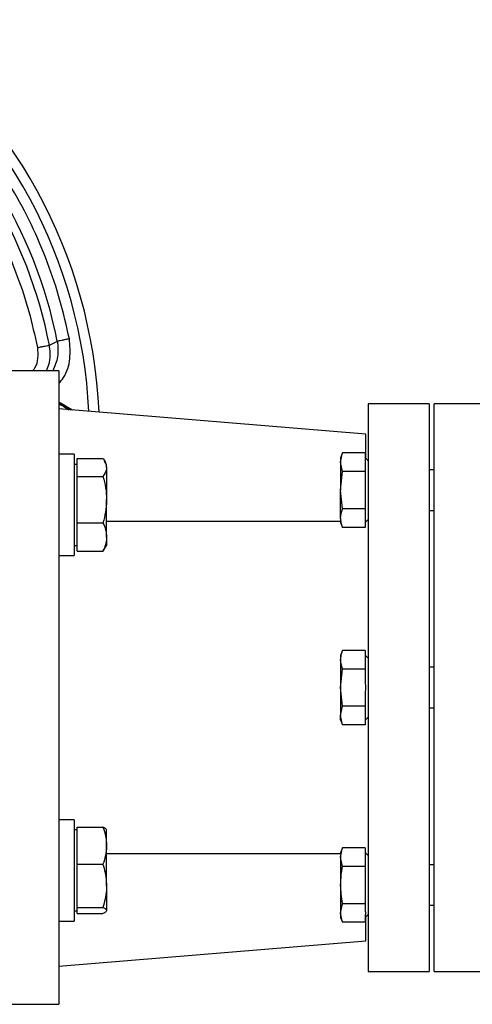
# Model space of a CAD drawing. Header units: millimetres. Extents: x 3 to 4919, y -224 to 3490.
# Tile 24 of 55: x 1711 to 1800, y 2006 to 2200. Entities that reach past the tile are written whole.
import ezdxf

# ---------------------------------------------------------------- set-up
doc = ezdxf.new("R2010")
doc.units = ezdxf.units.MM

msp = doc.modelspace()

# ---------------------------------------------------------------- linework, layer by layer
at = {"color": 7, "linetype": 'Continuous', "lineweight": 25}
for p, q in [((1716.83, 2135.81), (1718.4, 2136.59)), ((1718.71, 2130.74), (1706.71, 2130.74)), ((1718.71, 2130.74), (1718.71, 2005.74)), ((1719.96, 2123.87), (1718.71, 2124.59)), ((1791.71, 2124.24), (1779.71, 2124.24)), ((1779.71, 2124.24), (1779.71, 2012.24)), ((1791.71, 2124.24), (1791.71, 2012.24)), ((1807.71, 2124.24), (1792.71, 2124.24)), ((1792.71, 2068.24), (1792.71, 2124.24)), ((1779.21, 2118.24), (1718.71, 2123.24)), ((1721.44, 2123.01), (1719.96, 2123.87)), ((1779.21, 2113.52), (1779.21, 2118.24)), ((1721.71, 2114.3), (1718.71, 2114.3)), ((1721.71, 2114.3), (1721.71, 2094.3)), ((1774.62, 2114.56), (1774.26, 2113.57)), ((1774.26, 2112.72), (1774.62, 2114.56)), ((1779.11, 2114.56), (1774.62, 2114.56)), ((1779.11, 2114.56), (1779.11, 2113.12)), ((1722.31, 2112.3), (1721.71, 2112.3)), ((1722.31, 2111.69), (1722.31, 2113.46)), ((1722.31, 2113.46), (1727.4, 2113.46)), ((1728.11, 2112.3), (1727.73, 2112.95)), ((1728.11, 2111.69), (1728.11, 2112.3)), ((1774.26, 2113.57), (1774.26, 2112.72)), ((1774.26, 2112.72), (1774.26, 2107.21)), ((1774.62, 2110.88), (1774.26, 2112.72)), ((1779.71, 2113.02), (1779.11, 2113.62)), ((1779.11, 2113.12), (1779.11, 2112.32)), ((1779.11, 2112.32), (1779.11, 2110.88)), ((1722.31, 2109.93), (1722.31, 2111.69)), ((1728.11, 2111.69), (1728.11, 2105.35)), ((1774.26, 2107.21), (1774.62, 2110.88)), ((1779.11, 2110.88), (1774.62, 2110.88)), ((1779.11, 2110.88), (1779.11, 2108.01)), ((1792.71, 2111.21), (1791.71, 2111.21)), ((1722.31, 2105.35), (1722.31, 2109.93)), ((1722.31, 2109.93), (1727.4, 2109.93)), ((1774.62, 2103.53), (1774.26, 2107.21)), ((1774.26, 2101.7), (1774.26, 2107.21)), ((1779.11, 2108.01), (1779.11, 2106.41)), ((1779.11, 2106.41), (1779.11, 2103.53)), ((1722.31, 2100.77), (1722.31, 2105.35)), ((1728.11, 2097.96), (1728.11, 2105.35)), ((1779.11, 2103.53), (1774.62, 2103.53)), ((1779.11, 2103.53), (1779.11, 2102.1)), ((1791.71, 2103.21), (1792.71, 2103.21)), ((1722.31, 2100.77), (1727.4, 2100.77)), ((1722.31, 2097.96), (1722.31, 2100.77)), ((1774.26, 2100.99), (1728.11, 2100.99)), ((1774.26, 2101.7), (1774.26, 2100.84)), ((1774.26, 2100.84), (1774.62, 2099.86)), ((1779.11, 2102.1), (1779.11, 2101.3)), ((1779.11, 2100.79), (1779.71, 2101.39)), ((1779.11, 2101.3), (1779.11, 2099.86)), ((1779.71, 2101.24), (1779.56, 2101.24)), ((1779.11, 2099.86), (1774.62, 2099.86)), ((1722.31, 2095.14), (1722.31, 2097.96)), ((1728.11, 2097.96), (1728.11, 2096.3)), ((1721.71, 2096.3), (1722.31, 2096.3)), ((1722.31, 2095.14), (1727.4, 2095.14)), ((1727.4, 2095.14), (1727.65, 2095.66)), ((1727.73, 2095.64), (1728.11, 2096.3)), ((1718.71, 2094.3), (1721.71, 2094.3)), ((1774.62, 2075.59), (1774.26, 2074.6)), ((1779.11, 2075.59), (1774.62, 2075.59)), ((1779.11, 2075.59), (1779.11, 2074.15)), ((1774.26, 2074.6), (1774.26, 2073.75)), ((1774.26, 2073.75), (1774.26, 2068.24)), ((1779.71, 2074.05), (1779.11, 2074.65)), ((1779.11, 2074.15), (1779.11, 2073.35)), ((1779.11, 2073.35), (1779.11, 2071.91)), ((1774.26, 2068.24), (1774.62, 2071.91)), ((1779.11, 2071.91), (1774.62, 2071.91)), ((1779.11, 2071.91), (1779.11, 2069.04)), ((1792.71, 2072.24), (1791.71, 2072.24)), ((1774.62, 2064.56), (1774.26, 2068.24)), ((1774.26, 2068.24), (1774.26, 2062.72)), ((1792.71, 2012.24), (1792.71, 2068.24)), ((1779.11, 2067.44), (1779.11, 2064.56)), ((1774.26, 2062.72), (1774.62, 2064.56)), ((1779.11, 2064.56), (1774.62, 2064.56)), ((1779.11, 2064.56), (1779.11, 2063.12)), ((1791.71, 2064.24), (1792.71, 2064.24)), ((1774.62, 2060.89), (1774.26, 2062.72)), ((1774.26, 2061.87), (1774.26, 2062.72)), ((1774.26, 2061.87), (1774.62, 2060.89)), ((1779.11, 2063.12), (1779.11, 2062.32)), ((1779.11, 2061.82), (1779.71, 2062.42)), ((1779.11, 2062.32), (1779.11, 2060.89)), ((1779.11, 2060.89), (1774.62, 2060.89)), ((1721.71, 2042.17), (1718.71, 2042.17)), ((1721.71, 2042.17), (1721.71, 2022.17)), ((1722.31, 2037.05), (1722.31, 2040.71)), ((1722.31, 2040.71), (1727.4, 2040.71)), ((1722.31, 2040.17), (1721.71, 2040.17)), ((1728.11, 2037.05), (1728.11, 2040.17)), ((1722.31, 2033.39), (1722.31, 2037.05)), ((1728.11, 2029.12), (1728.11, 2037.05)), ((1774.62, 2036.62), (1774.26, 2035.63)), ((1774.26, 2034.78), (1774.62, 2036.62)), ((1779.11, 2036.62), (1774.62, 2036.62)), ((1779.11, 2036.62), (1779.11, 2035.18)), ((1728.11, 2035.48), (1774.26, 2035.48)), ((1774.26, 2035.63), (1774.26, 2034.78)), ((1774.62, 2032.94), (1774.26, 2034.78)), ((1774.26, 2034.78), (1774.26, 2029.27)), ((1779.71, 2035.08), (1779.11, 2035.68)), ((1779.11, 2035.18), (1779.11, 2034.38)), ((1779.56, 2035.24), (1779.71, 2035.24)), ((1722.31, 2033.39), (1727.4, 2033.39)), ((1722.31, 2029.12), (1722.31, 2033.39)), ((1779.11, 2032.94), (1774.62, 2032.94)), ((1779.11, 2034.38), (1779.11, 2032.94)), ((1779.11, 2032.94), (1779.11, 2030.06)), ((1792.71, 2033.27), (1791.71, 2033.27)), ((1722.31, 2024.85), (1722.31, 2029.12)), ((1728.11, 2029.12), (1728.11, 2024.24)), ((1774.26, 2029.27), (1774.26, 2023.75)), ((1779.11, 2030.06), (1779.11, 2028.47)), ((1779.11, 2028.47), (1779.11, 2025.59)), ((1722.31, 2024.85), (1727.4, 2024.85)), ((1722.31, 2024.24), (1722.31, 2024.85)), ((1774.26, 2023.75), (1774.62, 2025.59)), ((1779.11, 2025.59), (1774.62, 2025.59)), ((1779.11, 2025.59), (1779.11, 2024.15)), ((1791.71, 2025.27), (1792.71, 2025.27)), ((1721.71, 2024.17), (1722.31, 2024.17)), ((1722.31, 2023.64), (1722.31, 2024.24)), ((1722.31, 2023.64), (1727.4, 2023.64)), ((1774.62, 2021.92), (1774.26, 2023.75)), ((1774.26, 2023.75), (1774.26, 2022.9)), ((1774.26, 2022.9), (1774.62, 2021.92)), ((1779.11, 2022.85), (1779.71, 2023.45)), ((1779.11, 2023.35), (1779.11, 2021.92)), ((1779.21, 2018.24), (1779.21, 2022.95)), ((1718.71, 2022.17), (1721.71, 2022.17)), ((1779.11, 2021.92), (1774.62, 2021.92)), ((1718.71, 2013.24), (1779.21, 2018.24)), ((1779.71, 2012.24), (1791.71, 2012.24)), ((1792.71, 2012.24), (1807.71, 2012.24)), ((1706.71, 2005.74), (1718.71, 2005.74))]:
    msp.add_line(p, q, dxfattribs=at)
at = {"color": 7, "linetype": 'Continuous', "lineweight": 25, "flags": 128}
for points in [[(1718.71, 2124.42), (1719.2, 2124.24), (1719.96, 2123.87)], [(1718.71, 2124.16), (1719.62, 2123.77), (1720.67, 2123.07)], [(1719.96, 2123.87), (1720.67, 2123.39), (1721.09, 2123.04)]]:
    msp.add_lwpolyline(points, dxfattribs=at)
at = {"color": 7, "linetype": 'Continuous', "lineweight": 25}
for radius, start, end in [(100, 2.4912, 54.9004), (98, 2.6393, 54.0744)]:
    msp.add_arc((1626.71, 2118.24), radius, start, end, dxfattribs=at)
at = {"color": 8, "linetype": 'Continuous', "lineweight": 25}
for radius, start, end in [(93.5, 11.3217, 52.0517), (91.82, 11.0364, 51.2263)]:
    msp.add_arc((1626.71, 2118.24), radius, start, end, dxfattribs=at)
for points, knots in [([(1720.77, 2137.07), (1720.19, 2139.61), (1719.05, 2144.68), (1716.53, 2152.2), (1713.38, 2159.61), (1709.07, 2167.72), (1703.38, 2176.26), (1696, 2184.84), (1689.5, 2191.03), (1685.32, 2194.08), (1684.21, 2194.89)], [0, 0, 0, 0, 0.111541, 0.223078, 0.339687, 0.456303, 0.616558, 0.778228, 0.94103, 1, 1, 1, 1]), ([(1684.21, 2186.65), (1686, 2185.09), (1689.81, 2181.78), (1694.99, 2176.12), (1699.85, 2169.87), (1704.06, 2163.3), (1707.65, 2156.47), (1710.56, 2149.53), (1712.9, 2142.48), (1713.94, 2137.73), (1714.46, 2135.35)], [0, 0, 0, 0, 0.117193, 0.248926, 0.378577, 0.508236, 0.633926, 0.759625, 0.879806, 1, 1, 1, 1]), ([(1716.29, 2130.74), (1716.56, 2131.46), (1717.17, 2133.1), (1716.95, 2134.84), (1716.83, 2135.81)], [0, 0, 0, 0, 0.4435247, 1, 1, 1, 1]), ([(1718.4, 2136.59), (1718.5, 2135.55), (1718.71, 2133.52), (1717.89, 2131.65), (1717.48, 2130.74)], [0, 0, 0, 0, 0.510684, 1, 1, 1, 1]), ([(1718.71, 2128.27), (1719.03, 2128.64), (1720.18, 2130.03), (1721.1, 2133.15), (1720.88, 2135.76), (1720.77, 2137.07)], [0, 0, 0, 0, 0.157712, 0.57898, 1, 1, 1, 1]), ([(1714.46, 2135.35), (1714.52, 2134.65), (1714.64, 2133.26), (1714.22, 2131.64), (1713.68, 2130.91), (1713.55, 2130.74)], [0, 0, 0, 0, 0.435396, 0.868698, 1, 1, 1, 1])]:
    msp.add_open_spline(points, degree=3, knots=knots, dxfattribs=at)
at = {"color": 7, "linetype": 'Continuous', "lineweight": 25}
for points, knots in [([(1714.46, 2135.35), (1714.73, 2135.4), (1715.27, 2135.51), (1715.98, 2135.65), (1716.55, 2135.76), (1716.74, 2135.8), (1716.83, 2135.81)], [0, 0, 0, 0, 0.249996, 0.500001, 0.749998, 1, 1, 1, 1]), ([(1720.77, 2137.07), (1720.5, 2137.01), (1719.96, 2136.91), (1719.25, 2136.76), (1718.68, 2136.65), (1718.49, 2136.61), (1718.4, 2136.59)], [0, 0, 0, 0, 0.249993, 0.5, 0.749998, 1, 1, 1, 1]), ([(1718.71, 2124.23), (1718.83, 2124.21), (1719.37, 2124.12), (1720.09, 2123.68), (1720.62, 2123.23), (1720.82, 2123.06)], [0, 0, 0, 0, 0.143936, 0.6709235, 1, 1, 1, 1]), ([(1727.4, 2113.46), (1727.48, 2113.35), (1727.9, 2112.77), (1728.02, 2112.18), (1728.11, 2111.69)], [0, 0, 0, 0, 0.188696, 1, 1, 1, 1]), ([(1728.11, 2111.69), (1728.11, 2111.56), (1728.08, 2110.97), (1727.7, 2110.39), (1727.4, 2109.93)], [0, 0, 0, 0, 0.2143813, 1, 1, 1, 1]), ([(1727.4, 2109.93), (1727.6, 2109.19), (1728, 2107.68), (1728.08, 2106.13), (1728.11, 2105.35)], [0, 0, 0, 0, 0.495455, 1, 1, 1, 1]), ([(1728.11, 2105.35), (1728.11, 2105.24), (1728.11, 2104.42), (1727.95, 2102.87), (1727.58, 2101.48), (1727.4, 2100.77)], [0, 0, 0, 0, 0.070093, 0.530782, 1, 1, 1, 1]), ([(1774.26, 2101.7), (1774.33, 2102.29), (1774.4, 2102.91), (1774.62, 2103.52), (1774.62, 2103.53)], [0, 0, 0, 0, 0.97301, 1, 1, 1, 1]), ([(1727.4, 2100.77), (1727.6, 2100.31), (1728, 2099.39), (1728.08, 2098.44), (1728.11, 2097.96)], [0, 0, 0, 0, 0.495463, 1, 1, 1, 1]), ([(1774.62, 2099.86), (1774.57, 2100.01), (1774.36, 2100.62), (1774.3, 2101.24), (1774.26, 2101.7)], [0, 0, 0, 0, 0.2530702, 1, 1, 1, 1]), ([(1728.11, 2097.96), (1728.11, 2097.89), (1728.11, 2097.38), (1727.95, 2096.43), (1727.58, 2095.57), (1727.4, 2095.14)], [0, 0, 0, 0, 0.070083, 0.530783, 1, 1, 1, 1]), ([(1774.26, 2073.75), (1774.3, 2074.21), (1774.36, 2074.83), (1774.57, 2075.43), (1774.62, 2075.59)], [0, 0, 0, 0, 0.7469298, 1, 1, 1, 1]), ([(1774.62, 2071.91), (1774.62, 2071.93), (1774.4, 2072.53), (1774.33, 2073.15), (1774.26, 2073.75)], [0, 0, 0, 0, 0.0269972, 1, 1, 1, 1]), ([(1727.4, 2040.71), (1727.6, 2040.12), (1728, 2038.92), (1728.08, 2037.68), (1728.11, 2037.05)], [0, 0, 0, 0, 0.495461, 1, 1, 1, 1]), ([(1728.11, 2040.1), (1728.11, 2040.12), (1728.11, 2040.23), (1727.95, 2040.43), (1727.58, 2040.62), (1727.4, 2040.71)], [0, 0, 0, 0, 0.070086, 0.530783, 1, 1, 1, 1]), ([(1728.11, 2037.05), (1728.11, 2036.96), (1728.11, 2036.31), (1727.95, 2035.07), (1727.58, 2033.95), (1727.4, 2033.39)], [0, 0, 0, 0, 0.070082, 0.530773, 1, 1, 1, 1]), ([(1727.4, 2033.39), (1727.48, 2033.13), (1727.9, 2031.74), (1728.02, 2030.29), (1728.11, 2029.12)], [0, 0, 0, 0, 0.188692, 1, 1, 1, 1]), ([(1774.26, 2029.27), (1774.3, 2030.19), (1774.36, 2031.42), (1774.57, 2032.63), (1774.62, 2032.94)], [0, 0, 0, 0, 0.746939, 1, 1, 1, 1]), ([(1728.11, 2029.12), (1728.11, 2028.81), (1728.08, 2027.37), (1727.7, 2025.96), (1727.4, 2024.85)], [0, 0, 0, 0, 0.214385, 1, 1, 1, 1]), ([(1774.62, 2025.59), (1774.62, 2025.62), (1774.4, 2026.83), (1774.33, 2028.07), (1774.26, 2029.27)], [0, 0, 0, 0, 0.0269965, 1, 1, 1, 1]), ([(1727.4, 2024.85), (1727.6, 2024.75), (1728, 2024.55), (1728.08, 2024.35), (1728.11, 2024.24)], [0, 0, 0, 0, 0.495457, 1, 1, 1, 1]), ([(1728.11, 2024.24), (1728.11, 2024.23), (1728.11, 2024.12), (1727.95, 2023.91), (1727.58, 2023.73), (1727.4, 2023.64)], [0, 0, 0, 0, 0.070087, 0.530785, 1, 1, 1, 1])]:
    msp.add_open_spline(points, degree=3, knots=knots, dxfattribs=at)
for points in [[(1779.11, 2069.04), (1779.18, 2068.5), (1779.18, 2067.97), (1779.11, 2067.44)], [(1779.11, 2024.15), (1779.18, 2023.89), (1779.18, 2023.62), (1779.11, 2023.35)]]:
    msp.add_open_spline(points, degree=3, dxfattribs=at)

doc.saveas('drawing.dxf')
